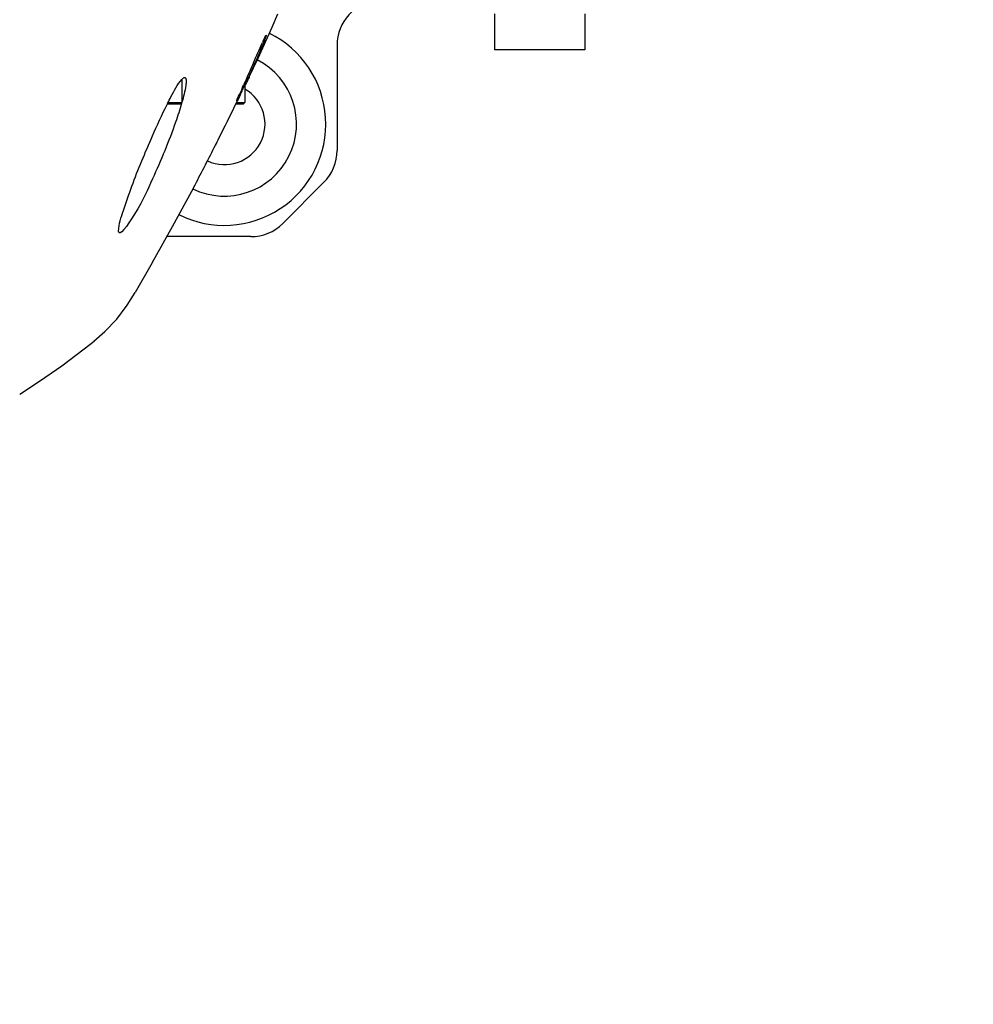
# Model space of a CAD drawing. Header units: millimetres. Extents: x 7426 to 8300, y 124 to 421.
# Tile 104 of 135: x 8209 to 8219, y 211 to 222. Entities that reach past the tile are written whole.
import ezdxf

# ---------------------------------------------------------------- set-up
doc = ezdxf.new("R2010")
doc.units = ezdxf.units.MM
doc.linetypes.add('BANKLINE1', pattern=[5.5, 4, -1.5])
doc.layers.add('00_COMPONENTS', color=7, linetype='BANKLINE1')
doc.layers.add('外形图', color=7, linetype='Continuous')
doc.styles.add('微软雅黑', font='msyh.ttc')
doc.dimstyles.new('尺寸标注_1_20比例', dxfattribs={"dimtxt": 2.1, "dimasz": 1.7, "dimexe": 0.5, "dimexo": 0.4, "dimgap": 0.5, "dimtad": 1, "dimdec": 1, "dimlfac": 20, "dimdsep": 46, "dimtxsty": '微软雅黑', "dimcen": 0.09, "dimadec": 0, "dimazin": 0, "dimtp": 0.01, "dimtm": 0.01, "dimtfac": 1, "dimtdec": 1, "dimtofl": 0, "dimtmove": 0, "dimatfit": 3, "dimfxl": 1, "dimtolj": 1, "dimarcsym": 0})

# ---------------------------------------------------------------- blocks, each defined once
blk = doc.blocks.new('*D1503')
at = {"layer": '00_COMPONENTS', "color": 0, "linetype": 'ByBlock', "lineweight": -2, "ltscale": 20}
for p, q in [((8163.902, 226.977), (8164.071, 226.977)), ((8239.319, 220.893), (8245.92, 219.729))]:
    blk.add_line(p, q, dxfattribs=at)
blk.add_arc((8204.813, 226.977), 41.241, 182.3619, 347.6381, dxfattribs=at)
at = {"layer": '00_COMPONENTS', "color": 0}
for points in [[(8163.89, 225.283), (8163.323, 225.271), (8163.571, 226.977)], [(8245.376, 218.093), (8244.82, 218.203), (8245.427, 219.815)]]:
    blk.add_solid(points, dxfattribs=at)
at = {"layer": 'Defpoints', "color": 0}
for p in [(8163.502, 226.977), (8204.813, 226.977), (8238.925, 220.962), (8182.15, 192.52)]:
    blk.add_point(p, dxfattribs=at)
at = {"layer": '00_COMPONENTS', "color": 0, "insert": (8201.357, 187.477), "char_height": 2.1, "attachment_point": 5, "rotation": 355, "style": '微软雅黑'}
blk.add_mtext('\\A1;+\\A1;170%%d', dxfattribs=at)

msp = doc.modelspace()

# ---------------------------------------------------------------- linework, layer by layer
at = {"layer": '外形图', "linetype": 'Continuous'}
for p, q in [((8213.8126, 222.2019), (8213.8126, 221.8019)), ((8214.8126, 222.2019), (8214.8126, 221.8019)), ((8212.0626, 221.8519), (8212.0626, 220.684)), ((8214.8126, 221.8019), (8213.8126, 221.8019)), ((8211.0881, 221.5), (8211.1862, 221.7092)), ((8210.3376, 221.4715), (8210.3376, 221.2169)), ((8211.0376, 221.4023), (8211.0376, 221.2169)), ((8210.1787, 221.2019), (8210.3226, 221.2019)), ((8210.1863, 221.2169), (8210.3376, 221.2169)), ((8210.3376, 221.2169), (8210.3226, 221.2019)), ((8210.9397, 221.2019), (8211.0226, 221.2019)), ((8210.947, 221.2169), (8211.0376, 221.2169)), ((8211.0376, 221.2169), (8211.0226, 221.2019)), ((8211.9161, 220.3304), (8211.459, 219.8733)), ((8211.1055, 219.7269), (8210.1723, 219.7269)), ((8210.0097, 219.4353), (8209.8227, 219.1074)), ((8209.365, 218.567), (8209.362, 218.5646))]:
    msp.add_line(p, q, dxfattribs=at)
for points in [[(8211.1862, 221.7092), (8211.3404, 222.0514), (8211.4052, 222.2001)], [(8210.0097, 219.4353), (8210.2349, 219.8392), (8210.4489, 220.2335), (8210.4865, 220.3041)], [(8209.3621, 218.5646), (8209.4853, 218.6728), (8209.6165, 218.8124), (8209.734, 218.9663), (8209.8227, 219.1073)], [(8208.539, 217.9769), (8208.7597, 218.1208), (8209.0067, 218.2931), (8209.2548, 218.4796), (8209.365, 218.567)]]:
    msp.add_lwpolyline(points, dxfattribs=at)
for centre, radius, start, end in [((8212.5626, 221.8519), 0.5, 94.99891, 180), ((8210.8126, 220.9769), 1.125, 243.29269, 63.76424), ((8214.5735, 220.353), 3.672, 155.06518, 155.40401), ((8210.8126, 220.9769), 0.8, 243.99512, 62.91206), ((8298.0224, 183.1334), 95.0455, 156.089903, 156.250697), ((8205.3038, 224.178), 6.3743, 334.09674, 334.51687), ((8210.8126, 220.9769), 0.45, 245.24086, 59.97789), ((8214.5352, 219.0165), 4.874, 153.33121, 153.45189), ((8207.4856, 222.0296), 2.9671, 343.85475, 344.09472), ((8169.2496, 241.5296), 46.3819, 333.4817, 334.00662), ((8181.4104, 235.4832), 32.801, 333.29519, 333.44783), ((8211.5626, 220.684), 0.5, 315, 0), ((8211.1055, 220.2269), 0.5, 270, 315)]:
    msp.add_arc(centre, radius, start, end, dxfattribs=at)
for points in [[(8211.2437, 221.9011), (8211.2532, 221.9214), (8211.2751, 221.983), (8211.2751, 221.9606)], [(8211.2446, 221.8766), (8211.1823, 221.7215), (8211.1132, 221.5692), (8211.042, 221.418)], [(8211.1334, 221.6556), (8211.1669, 221.731), (8211.2003, 221.8064), (8211.2346, 221.8814)], [(8210.9397, 221.2019), (8210.9584, 221.2401), (8210.977, 221.2784), (8210.9957, 221.3167)], [(8210.0126, 220.8454), (8210.0642, 220.963), (8210.1177, 221.0799), (8210.1752, 221.1949)], [(8210.4865, 220.3041), (8210.5637, 220.4493), (8210.6386, 220.5958), (8210.7126, 220.7427)]]:
    msp.add_open_spline(points, degree=3, dxfattribs=at)
for points, knots in [([(8211.2751, 221.9606), (8211.2751, 221.9566), (8211.2636, 221.9282), (8211.2543, 221.9006), (8211.2446, 221.8766)], [0, 0, 0, 0, 0.1327107, 1, 1, 1, 1]), ([(8210.1798, 221.2041), (8210.1924, 221.2292), (8210.2404, 221.3208), (8210.2879, 221.415), (8210.3376, 221.4718)], [0, 0, 0, 0, 0.2719599, 1, 1, 1, 1]), ([(8210.3376, 221.4718), (8210.3474, 221.483), (8210.3812, 221.5155), (8210.3876, 221.4708), (8210.3876, 221.4574)], [0, 0, 0, 0, 0.526195, 1, 1, 1, 1]), ([(8210.3876, 221.4574), (8210.3876, 221.4402), (8210.3781, 221.3584), (8210.3569, 221.2788), (8210.3392, 221.2165)], [0, 0, 0, 0, 0.2098375, 1, 1, 1, 1]), ([(8211.042, 221.418), (8211.0239, 221.3798), (8211.0053, 221.3571), (8210.9501, 221.2072), (8210.9501, 221.2336)], [0, 0, 0, 0, 0.6158926, 1, 1, 1, 1]), ([(8210.9501, 221.2336), (8210.9501, 221.2597), (8210.9908, 221.3163), (8211.0102, 221.3764), (8211.0257, 221.4116)], [0, 0, 0, 0, 0.4046253, 1, 1, 1, 1]), ([(8211.0875, 221.5006), (8211.0875, 221.4985), (8211.0746, 221.4769), (8211.0673, 221.4551), (8211.0579, 221.4355)], [0, 0, 0, 0, 0.0870552, 1, 1, 1, 1]), ([(8210.3357, 221.2045), (8210.3158, 221.1356), (8210.2229, 220.8512), (8210.1083, 220.5743), (8210.0126, 220.3681)], [0, 0, 0, 0, 0.2399597, 1, 1, 1, 1]), ([(8209.6375, 219.7897), (8209.6375, 219.8672), (8209.6976, 220.0343), (8209.8156, 220.3864), (8209.9316, 220.661), (8210.0126, 220.8454)], [0, 0, 0, 0, 0.2071921, 0.4618545, 1, 1, 1, 1]), ([(8210.0126, 220.3681), (8209.9492, 220.2316), (8209.9248, 220.1322), (8209.6376, 219.7081), (8209.6375, 219.7897)], [0, 0, 0, 0, 0.6483474, 1, 1, 1, 1])]:
    msp.add_open_spline(points, degree=3, knots=knots, dxfattribs=at)

# ---------------------------------------------------------------- dimensions: what is measured, and where the dimension line sits
at = {"layer": '00_COMPONENTS', "linetype": 'ByBlock', "ltscale": 20}
dim = msp.add_angular_dim_3p(base=(8182.1501, 192.5203), center=(8204.8126, 226.9769), p1=(8163.5018, 226.9769), p2=(8238.9246, 220.962), text='\\A1;+<>', dimstyle='尺寸标注_1_20比例', dxfattribs=at)
dim.commit()
dim.dimension.update_dxf_attribs({"geometry": '*D1503', "text_midpoint": (8201.3568, 187.4772)})

doc.saveas('drawing.dxf')
